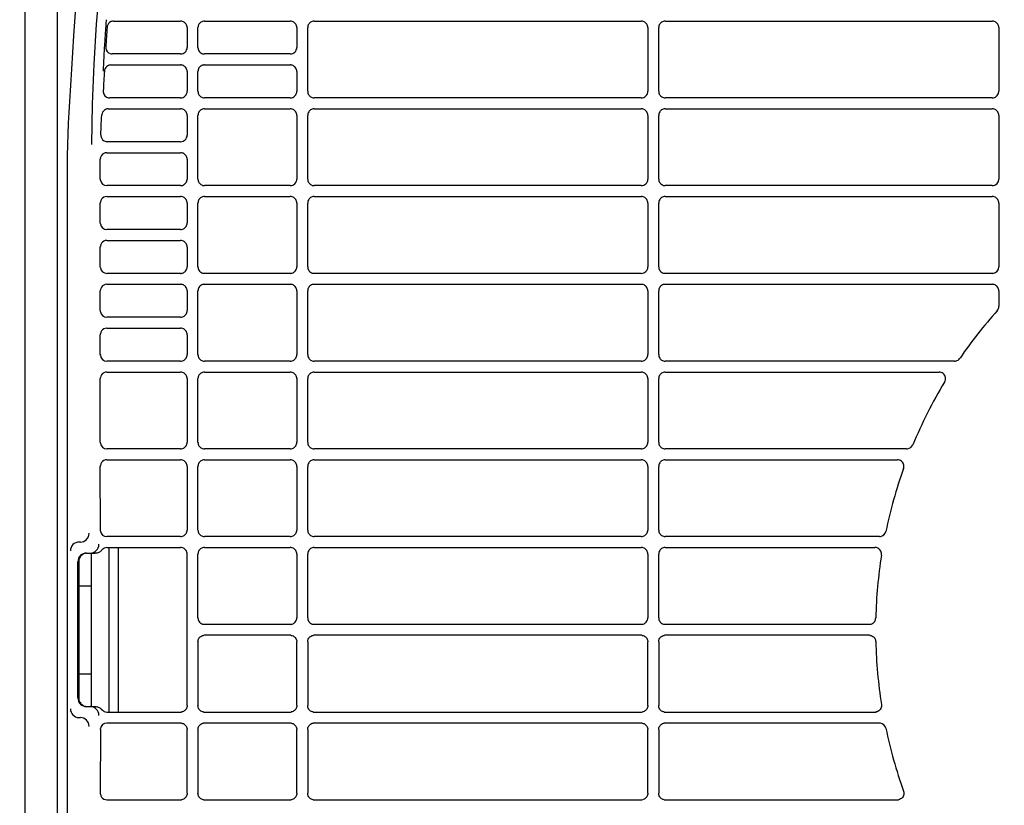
# Model space of a CAD drawing. Header units: millimetres. Extents: x -165365 to -33565, y 7406 to 103342.
# Tile 158 of 256: x -83740 to -83516, y 25340 to 25519. Entities that reach past the tile are written whole.
import ezdxf

# ---------------------------------------------------------------- set-up
doc = ezdxf.new("R2010")
doc.units = ezdxf.units.MM
doc.header["$MEASUREMENT"] = 0
doc.linetypes.add('ACAD_ISO03W100', pattern=[150, 60, -90])
doc.layers.add('DETAIL', color=5, linetype='Continuous')
doc.layers.add('ELEK CIENKIE', color=80, linetype='Continuous')

# ---------------------------------------------------------------- blocks, each defined once
blk = doc.blocks.new('A$C67C8A0BA')
at = {"layer": 'DETAIL', "color": 3, "linetype": 'Continuous'}
for p, q in [((616.6, 737.4), (616.6, 4)), ((624, 4), (624, 737.4)), ((636.82, 509.45), (652.08, 509.45)), ((657.53, 509.45), (677.07, 509.45)), ((682.53, 509.45), (757.07, 509.45)), ((762.53, 509.45), (837.07, 509.45)), ((653.57, 507.95), (653.57, 503.45)), ((656.04, 503.44), (656.04, 507.96)), ((678.57, 507.95), (678.57, 503.45)), ((681.04, 493.44), (681.04, 507.96)), ((758.57, 507.95), (758.57, 493.45)), ((761.04, 493.44), (761.04, 507.96)), ((838.56, 507.95), (838.56, 493.44)), ((652.07, 501.95), (636.51, 501.95)), ((677.07, 501.95), (657.54, 501.95)), ((636.21, 499.45), (652.08, 499.45)), ((657.53, 499.45), (677.07, 499.45)), ((634.68, 498.07), (634.42, 498.09)), ((653.57, 497.95), (653.57, 493.45)), ((656.04, 493.44), (656.04, 497.96)), ((678.57, 497.95), (678.57, 493.45)), ((652.07, 491.95), (635.92, 491.95)), ((677.07, 491.95), (657.54, 491.95)), ((757.07, 491.95), (682.54, 491.95)), ((837.07, 491.95), (762.54, 491.95)), ((635.61, 489.45), (652.08, 489.45)), ((657.53, 489.45), (677.07, 489.45)), ((682.53, 489.45), (757.07, 489.45)), ((762.53, 489.45), (837.07, 489.45)), ((653.57, 487.95), (653.57, 483.45)), ((656.04, 473.44), (656.04, 487.96)), ((678.57, 487.95), (678.57, 473.45)), ((681.04, 473.44), (681.04, 487.96)), ((758.57, 487.95), (758.57, 473.45)), ((761.04, 473.44), (761.04, 487.96)), ((838.56, 487.95), (838.56, 473.45)), ((652.07, 481.95), (635.38, 481.95)), ((626.25, 478.75), (626.25, 262.65)), ((635.27, 479.45), (652.08, 479.45)), ((633.78, 473.45), (633.78, 477.95)), ((653.57, 477.95), (653.57, 473.45)), ((652.07, 471.95), (635.27, 471.95)), ((677.07, 471.95), (657.54, 471.95)), ((757.07, 471.95), (682.54, 471.95)), ((837.07, 471.95), (762.54, 471.95)), ((635.27, 469.45), (652.08, 469.45)), ((657.53, 469.45), (677.07, 469.45)), ((682.53, 469.45), (757.07, 469.45)), ((762.53, 469.45), (837.07, 469.45)), ((633.78, 463.45), (633.78, 467.95)), ((653.57, 467.95), (653.57, 463.45)), ((656.04, 453.44), (656.04, 467.96)), ((678.57, 467.95), (678.57, 453.45)), ((681.04, 453.44), (681.04, 467.96)), ((758.57, 467.95), (758.57, 453.45)), ((761.04, 453.44), (761.04, 467.96)), ((838.56, 467.95), (838.56, 453.45)), ((652.07, 461.95), (635.27, 461.95)), ((633.78, 453.45), (633.78, 457.95)), ((635.27, 459.45), (652.07, 459.45)), ((653.57, 457.95), (653.57, 453.45)), ((652.07, 451.95), (635.27, 451.95)), ((677.07, 451.95), (657.54, 451.95)), ((757.07, 451.95), (682.54, 451.95)), ((837.07, 451.95), (762.54, 451.95)), ((635.27, 449.45), (652.07, 449.45)), ((657.53, 449.45), (677.07, 449.45)), ((682.53, 449.45), (757.07, 449.45)), ((762.53, 449.45), (837.07, 449.45)), ((633.78, 443.45), (633.78, 447.95)), ((653.57, 447.95), (653.57, 443.45)), ((656.04, 433.44), (656.04, 447.96)), ((678.57, 447.95), (678.57, 433.45)), ((681.04, 433.44), (681.04, 447.96)), ((758.57, 447.95), (758.57, 433.45)), ((761.04, 433.44), (761.04, 447.96)), ((838.56, 447.95), (838.56, 444.44)), ((652.07, 441.95), (635.27, 441.95)), ((633.78, 433.45), (633.78, 437.95)), ((635.27, 439.45), (652.07, 439.45)), ((653.57, 437.95), (653.57, 433.45)), ((652.07, 431.95), (635.28, 431.95)), ((677.07, 431.95), (657.54, 431.95)), ((757.07, 431.95), (682.54, 431.95)), ((828.45, 431.95), (762.54, 431.95)), ((829.7, 432.63), (829.69, 432.6)), ((635.28, 429.45), (652.07, 429.45)), ((657.53, 429.45), (677.07, 429.45)), ((682.53, 429.45), (757.07, 429.45)), ((762.53, 429.45), (824.92, 429.45)), ((633.78, 413.45), (633.78, 427.95)), ((653.57, 427.95), (653.57, 413.45)), ((656.04, 413.44), (656.04, 427.96)), ((678.57, 427.95), (678.57, 413.45)), ((681.04, 413.44), (681.04, 427.96)), ((758.57, 427.95), (758.57, 413.45)), ((761.04, 413.44), (761.04, 427.96)), ((652.07, 411.95), (635.28, 411.95)), ((677.07, 411.95), (657.54, 411.95)), ((757.07, 411.95), (682.54, 411.95)), ((817.55, 411.95), (762.54, 411.95)), ((635.28, 409.45), (652.07, 409.45)), ((657.53, 409.45), (677.07, 409.45)), ((682.53, 409.45), (757.07, 409.45)), ((762.53, 409.45), (815.43, 409.45)), ((633.79, 393.45), (633.78, 407.95)), ((653.57, 407.95), (653.57, 393.45)), ((656.04, 393.44), (656.04, 407.96)), ((678.57, 407.95), (678.57, 393.45)), ((681.04, 393.44), (681.04, 407.96)), ((758.57, 407.95), (758.57, 393.45)), ((761.04, 393.44), (761.04, 407.96)), ((629.24, 390.7), (628.63, 390.7)), ((652.07, 391.95), (635.28, 391.95)), ((677.07, 391.95), (657.54, 391.95)), ((757.07, 391.95), (682.54, 391.95)), ((811.33, 391.95), (762.54, 391.95)), ((630.66, 388.2), (632.59, 388.2)), ((631.73, 388.2), (631.73, 353.2)), ((635.28, 389.45), (652.07, 389.45)), ((635.73, 389.45), (635.73, 351.95)), ((637.88, 389.45), (637.88, 351.95)), ((657.53, 389.45), (677.07, 389.45)), ((682.53, 389.45), (757.07, 389.45)), ((762.53, 389.45), (810.33, 389.45)), ((628.66, 355.2), (628.66, 386.2)), ((628.95, 386.2), (628.86, 386.2)), ((628.95, 380.7), (628.95, 386.2)), ((653.57, 353.45), (653.57, 387.95)), ((656.04, 373.44), (656.04, 387.96)), ((678.57, 387.95), (678.57, 373.45)), ((681.04, 373.44), (681.04, 387.96)), ((758.57, 387.95), (758.57, 373.45)), ((761.04, 373.44), (761.04, 387.96)), ((628.94, 360.7), (628.94, 380.7)), ((628.94, 380.7), (631.73, 380.7)), ((677.07, 371.95), (657.54, 371.95)), ((757.07, 371.95), (682.54, 371.95)), ((809.01, 371.95), (762.54, 371.95)), ((677.07, 369.45), (657.54, 369.45)), ((757.07, 369.45), (682.54, 369.45)), ((809.01, 369.45), (762.54, 369.45)), ((656.04, 367.96), (656.04, 353.44)), ((678.57, 353.45), (678.57, 367.95)), ((681.04, 367.96), (681.04, 353.44)), ((758.57, 353.45), (758.57, 367.95)), ((761.04, 367.96), (761.04, 353.44)), ((628.94, 360.7), (631.73, 360.7)), ((628.95, 355.2), (628.95, 360.7)), ((628.95, 355.2), (628.86, 355.2)), ((630.66, 353.2), (632.59, 353.2)), ((628.63, 350.7), (629.24, 350.7)), ((635.28, 351.95), (652.07, 351.95)), ((657.53, 351.95), (677.07, 351.95)), ((682.53, 351.95), (757.07, 351.95)), ((762.53, 351.95), (810.33, 351.95)), ((633.79, 347.95), (633.78, 333.45)), ((652.07, 349.45), (635.28, 349.45)), ((653.57, 333.45), (653.57, 347.95)), ((656.04, 347.96), (656.04, 333.44)), ((677.07, 349.45), (657.54, 349.45)), ((678.57, 333.45), (678.57, 347.95)), ((681.04, 347.96), (681.04, 333.44)), ((757.07, 349.45), (682.54, 349.45)), ((758.57, 333.45), (758.57, 347.95)), ((761.04, 347.96), (761.04, 333.44)), ((811.33, 349.45), (762.54, 349.45)), ((635.28, 331.95), (652.07, 331.95)), ((657.53, 331.95), (677.07, 331.95)), ((682.53, 331.95), (757.07, 331.95)), ((762.53, 331.95), (815.43, 331.95))]:
    blk.add_line(p, q, dxfattribs=at)
for points in [[(639.5, 573.1), (637.35, 565.84), (635.43, 558.51), (633.73, 551.12), (632.25, 543.69), (630.97, 536.22), (629.87, 528.72), (628.96, 521.19), (628.22, 513.64), (627.65, 506.09), (627.22, 498.52)], [(644.27, 571.6), (641.71, 562.83), (639.49, 553.96), (637.59, 545.01), (636, 536.01), (634.69, 526.96), (633.64, 517.87), (632.85, 508.76), (632.28, 499.63), (631.93, 490.49), (631.78, 481.35)], [(635.13, 509.77), (635.1, 509.45), (635.08, 509.13), (635.06, 508.82), (635.03, 508.5), (635.01, 508.19), (634.99, 507.87), (634.97, 507.56), (634.94, 507.24), (634.92, 506.93), (634.9, 506.61), (634.88, 506.3), (634.86, 505.98), (634.84, 505.67), (634.82, 505.35), (634.8, 505.03), (634.78, 504.72), (634.76, 504.4), (634.74, 504.09), (634.72, 503.77), (634.7, 503.46), (634.68, 503.14), (634.66, 502.82), (634.64, 502.51), (634.62, 502.19), (634.61, 501.88), (634.59, 501.56), (634.57, 501.25), (634.56, 500.93), (634.54, 500.61), (634.52, 500.3), (634.51, 499.98), (634.49, 499.67), (634.48, 499.35), (634.46, 499.04), (634.45, 498.72), (634.43, 498.4), (634.42, 498.09)], [(653.57, 507.95), (653.55, 508.16), (653.51, 508.37), (653.44, 508.56), (653.34, 508.75), (653.21, 508.92), (653.06, 509.07), (652.9, 509.2), (652.71, 509.31), (652.51, 509.38), (652.31, 509.43)], [(657.3, 509.43), (657.09, 509.38), (656.9, 509.31), (656.71, 509.2), (656.55, 509.08), (656.4, 508.93), (656.27, 508.76), (656.17, 508.57), (656.1, 508.37), (656.06, 508.17), (656.04, 507.96)], [(678.57, 507.95), (678.55, 508.16), (678.51, 508.37), (678.44, 508.57), (678.34, 508.75), (678.21, 508.92), (678.06, 509.07), (677.9, 509.2), (677.71, 509.31), (677.51, 509.38), (677.31, 509.43)], [(682.3, 509.43), (682.09, 509.38), (681.9, 509.31), (681.71, 509.2), (681.55, 509.08), (681.4, 508.93), (681.27, 508.76), (681.17, 508.57), (681.1, 508.37), (681.06, 508.17), (681.04, 507.96)], [(758.57, 507.95), (758.55, 508.16), (758.51, 508.37), (758.43, 508.57), (758.33, 508.75), (758.21, 508.92), (758.06, 509.07), (757.89, 509.2), (757.71, 509.31), (757.51, 509.38), (757.31, 509.43)], [(762.3, 509.43), (762.09, 509.38), (761.9, 509.31), (761.71, 509.2), (761.54, 509.08), (761.4, 508.93), (761.27, 508.76), (761.17, 508.57), (761.1, 508.37), (761.06, 508.17), (761.04, 507.96)], [(838.56, 507.95), (838.55, 508.16), (838.51, 508.37), (838.43, 508.57), (838.33, 508.75), (838.21, 508.92), (838.06, 509.07), (837.89, 509.2), (837.71, 509.31), (837.51, 509.38), (837.31, 509.43)], [(656.04, 503.44), (656.06, 503.23), (656.1, 503.02), (656.17, 502.82), (656.27, 502.64), (656.4, 502.47), (656.55, 502.32), (656.72, 502.19), (656.9, 502.09), (657.1, 502.01), (657.3, 501.97)], [(627.22, 498.52), (627.05, 496.05), (626.9, 493.58), (626.76, 491.11), (626.62, 488.64), (626.48, 486.17), (626.37, 483.7), (626.28, 481.23), (626.25, 478.75)], [(653.57, 497.95), (653.55, 498.16), (653.51, 498.37), (653.44, 498.56), (653.34, 498.75), (653.21, 498.92), (653.06, 499.07), (652.9, 499.2), (652.71, 499.31), (652.51, 499.38), (652.31, 499.43)], [(657.3, 499.43), (657.09, 499.38), (656.9, 499.31), (656.71, 499.2), (656.55, 499.08), (656.4, 498.93), (656.27, 498.76), (656.17, 498.57), (656.1, 498.37), (656.06, 498.17), (656.04, 497.96)], [(678.57, 497.95), (678.55, 498.16), (678.51, 498.37), (678.44, 498.56), (678.34, 498.75), (678.21, 498.92), (678.06, 499.07), (677.9, 499.2), (677.71, 499.3), (677.51, 499.38), (677.31, 499.43)], [(656.04, 493.44), (656.06, 493.23), (656.1, 493.02), (656.17, 492.82), (656.27, 492.64), (656.4, 492.47), (656.55, 492.32), (656.72, 492.19), (656.9, 492.09), (657.1, 492.01), (657.3, 491.97)], [(681.04, 493.44), (681.06, 493.23), (681.1, 493.02), (681.17, 492.82), (681.27, 492.64), (681.4, 492.47), (681.55, 492.32), (681.72, 492.19), (681.9, 492.09), (682.1, 492.01), (682.3, 491.97)], [(761.04, 493.44), (761.06, 493.23), (761.1, 493.02), (761.17, 492.82), (761.27, 492.64), (761.4, 492.47), (761.55, 492.32), (761.72, 492.19), (761.9, 492.09), (762.1, 492.01), (762.3, 491.97)], [(653.57, 487.95), (653.55, 488.16), (653.51, 488.37), (653.44, 488.57), (653.34, 488.75), (653.21, 488.92), (653.06, 489.07), (652.9, 489.2), (652.71, 489.31), (652.51, 489.38), (652.31, 489.43)], [(657.3, 489.43), (657.09, 489.38), (656.9, 489.31), (656.71, 489.2), (656.55, 489.08), (656.4, 488.93), (656.27, 488.76), (656.17, 488.57), (656.1, 488.37), (656.06, 488.17), (656.04, 487.96)], [(678.57, 487.95), (678.55, 488.16), (678.51, 488.37), (678.44, 488.57), (678.34, 488.75), (678.21, 488.92), (678.06, 489.07), (677.9, 489.2), (677.71, 489.31), (677.51, 489.38), (677.31, 489.43)], [(682.3, 489.43), (682.09, 489.38), (681.9, 489.31), (681.71, 489.2), (681.55, 489.08), (681.4, 488.93), (681.27, 488.76), (681.17, 488.57), (681.1, 488.37), (681.06, 488.17), (681.04, 487.96)], [(758.57, 487.95), (758.55, 488.16), (758.51, 488.37), (758.43, 488.57), (758.33, 488.75), (758.21, 488.92), (758.06, 489.07), (757.89, 489.2), (757.71, 489.31), (757.51, 489.38), (757.31, 489.43)], [(762.3, 489.43), (762.09, 489.38), (761.9, 489.31), (761.71, 489.2), (761.54, 489.08), (761.4, 488.93), (761.27, 488.76), (761.17, 488.57), (761.1, 488.37), (761.06, 488.17), (761.04, 487.96)], [(838.56, 487.95), (838.55, 488.16), (838.51, 488.37), (838.43, 488.57), (838.33, 488.75), (838.21, 488.92), (838.06, 489.07), (837.89, 489.2), (837.71, 489.31), (837.51, 489.38), (837.31, 489.43)], [(633.89, 483.51), (633.92, 484.15), (633.95, 484.8), (633.98, 485.45), (634.01, 486.09), (634.05, 486.74), (634.08, 487.38), (634.12, 488.03)], [(653.57, 477.95), (653.55, 478.16), (653.51, 478.37), (653.44, 478.56), (653.34, 478.75), (653.21, 478.92), (653.06, 479.07), (652.9, 479.2), (652.71, 479.31), (652.51, 479.38), (652.31, 479.43)], [(652.3, 471.97), (652.51, 472.01), (652.71, 472.09), (652.89, 472.19), (653.06, 472.32), (653.21, 472.47), (653.33, 472.64), (653.43, 472.83), (653.51, 473.03), (653.55, 473.24), (653.57, 473.45)], [(656.04, 473.44), (656.06, 473.23), (656.1, 473.02), (656.17, 472.82), (656.27, 472.64), (656.4, 472.47), (656.55, 472.32), (656.72, 472.19), (656.9, 472.09), (657.1, 472.01), (657.3, 471.97)], [(681.04, 473.44), (681.06, 473.23), (681.1, 473.02), (681.17, 472.82), (681.27, 472.64), (681.4, 472.47), (681.55, 472.32), (681.72, 472.19), (681.9, 472.09), (682.1, 472.01), (682.3, 471.97)], [(761.04, 473.44), (761.06, 473.23), (761.1, 473.02), (761.17, 472.82), (761.27, 472.64), (761.4, 472.47), (761.55, 472.32), (761.72, 472.19), (761.9, 472.09), (762.1, 472.01), (762.3, 471.97)], [(653.57, 467.95), (653.55, 468.16), (653.51, 468.37), (653.44, 468.57), (653.34, 468.75), (653.21, 468.92), (653.06, 469.07), (652.9, 469.2), (652.71, 469.31), (652.51, 469.38), (652.31, 469.43)], [(657.3, 469.43), (657.09, 469.38), (656.9, 469.31), (656.71, 469.2), (656.55, 469.08), (656.4, 468.93), (656.27, 468.76), (656.17, 468.57), (656.1, 468.37), (656.06, 468.17), (656.04, 467.96)], [(678.57, 467.95), (678.55, 468.16), (678.51, 468.37), (678.44, 468.57), (678.34, 468.75), (678.21, 468.92), (678.06, 469.07), (677.9, 469.2), (677.71, 469.31), (677.51, 469.38), (677.31, 469.43)], [(682.3, 469.43), (682.09, 469.38), (681.9, 469.31), (681.71, 469.2), (681.55, 469.08), (681.4, 468.93), (681.27, 468.76), (681.17, 468.57), (681.1, 468.37), (681.06, 468.17), (681.04, 467.96)], [(758.57, 467.95), (758.55, 468.16), (758.51, 468.37), (758.43, 468.57), (758.33, 468.75), (758.21, 468.92), (758.06, 469.07), (757.89, 469.2), (757.71, 469.31), (757.51, 469.38), (757.31, 469.43)], [(762.3, 469.43), (762.09, 469.38), (761.9, 469.31), (761.71, 469.2), (761.54, 469.08), (761.4, 468.93), (761.27, 468.76), (761.17, 468.57), (761.1, 468.37), (761.06, 468.17), (761.04, 467.96)], [(838.56, 467.95), (838.55, 468.16), (838.51, 468.37), (838.43, 468.57), (838.33, 468.75), (838.21, 468.92), (838.06, 469.07), (837.89, 469.2), (837.71, 469.31), (837.51, 469.38), (837.31, 469.43)], [(652.3, 461.97), (652.51, 462.01), (652.71, 462.09), (652.89, 462.19), (653.06, 462.32), (653.21, 462.47), (653.33, 462.64), (653.43, 462.83), (653.51, 463.03), (653.55, 463.24), (653.57, 463.45)], [(653.57, 457.95), (653.55, 458.16), (653.51, 458.37), (653.44, 458.57), (653.34, 458.75), (653.21, 458.92), (653.06, 459.07), (652.9, 459.2), (652.71, 459.31), (652.51, 459.38), (652.31, 459.43)], [(652.3, 451.97), (652.51, 452.01), (652.71, 452.09), (652.89, 452.19), (653.06, 452.32), (653.21, 452.47), (653.33, 452.64), (653.43, 452.83), (653.51, 453.03), (653.55, 453.24), (653.57, 453.45)], [(656.04, 453.44), (656.06, 453.23), (656.1, 453.02), (656.17, 452.82), (656.27, 452.64), (656.4, 452.47), (656.55, 452.32), (656.72, 452.19), (656.9, 452.09), (657.1, 452.01), (657.3, 451.97)], [(677.3, 451.97), (677.51, 452.01), (677.71, 452.09), (677.89, 452.19), (678.06, 452.32), (678.21, 452.47), (678.33, 452.64), (678.43, 452.83), (678.51, 453.03), (678.55, 453.24), (678.57, 453.45)], [(681.04, 453.44), (681.06, 453.23), (681.1, 453.02), (681.17, 452.82), (681.27, 452.64), (681.4, 452.47), (681.55, 452.32), (681.72, 452.19), (681.9, 452.09), (682.1, 452.01), (682.3, 451.97)], [(761.04, 453.44), (761.06, 453.23), (761.1, 453.02), (761.17, 452.82), (761.27, 452.64), (761.4, 452.47), (761.55, 452.32), (761.71, 452.19), (761.9, 452.09), (762.1, 452.01), (762.3, 451.97)], [(653.57, 447.95), (653.55, 448.16), (653.51, 448.37), (653.44, 448.57), (653.34, 448.75), (653.21, 448.92), (653.06, 449.07), (652.9, 449.2), (652.71, 449.31), (652.51, 449.38), (652.31, 449.43)], [(657.3, 449.43), (657.09, 449.38), (656.9, 449.31), (656.71, 449.2), (656.55, 449.08), (656.4, 448.93), (656.27, 448.76), (656.17, 448.57), (656.1, 448.38), (656.06, 448.17), (656.04, 447.96)], [(678.57, 447.95), (678.55, 448.16), (678.51, 448.37), (678.44, 448.57), (678.34, 448.75), (678.21, 448.92), (678.06, 449.07), (677.89, 449.2), (677.71, 449.31), (677.51, 449.38), (677.31, 449.43)], [(682.3, 449.43), (682.09, 449.38), (681.9, 449.31), (681.71, 449.2), (681.55, 449.08), (681.4, 448.93), (681.27, 448.76), (681.17, 448.57), (681.1, 448.37), (681.06, 448.17), (681.04, 447.96)], [(758.57, 447.95), (758.55, 448.16), (758.51, 448.37), (758.43, 448.57), (758.33, 448.75), (758.21, 448.92), (758.06, 449.07), (757.89, 449.2), (757.71, 449.31), (757.51, 449.38), (757.31, 449.43)], [(762.3, 449.43), (762.09, 449.38), (761.9, 449.31), (761.71, 449.2), (761.54, 449.08), (761.4, 448.93), (761.27, 448.76), (761.17, 448.57), (761.1, 448.37), (761.06, 448.17), (761.04, 447.96)], [(838.56, 447.95), (838.55, 448.16), (838.51, 448.37), (838.43, 448.57), (838.33, 448.75), (838.21, 448.92), (838.06, 449.07), (837.89, 449.2), (837.71, 449.31), (837.51, 449.38), (837.31, 449.43)], [(652.3, 441.97), (652.51, 442.01), (652.71, 442.09), (652.89, 442.19), (653.06, 442.32), (653.21, 442.47), (653.33, 442.64), (653.43, 442.83), (653.51, 443.03), (653.55, 443.24), (653.57, 443.45)], [(653.57, 437.95), (653.55, 438.16), (653.51, 438.37), (653.44, 438.57), (653.34, 438.75), (653.21, 438.92), (653.06, 439.07), (652.9, 439.2), (652.71, 439.31), (652.51, 439.38), (652.31, 439.43)], [(652.3, 431.97), (652.51, 432.01), (652.71, 432.09), (652.89, 432.19), (653.06, 432.32), (653.21, 432.47), (653.33, 432.64), (653.43, 432.83), (653.51, 433.03), (653.55, 433.24), (653.57, 433.45)], [(656.04, 433.44), (656.06, 433.23), (656.1, 433.02), (656.17, 432.82), (656.27, 432.64), (656.4, 432.47), (656.55, 432.32), (656.72, 432.19), (656.9, 432.09), (657.1, 432.01), (657.3, 431.97)], [(677.3, 431.97), (677.51, 432.01), (677.71, 432.09), (677.89, 432.19), (678.06, 432.32), (678.21, 432.47), (678.33, 432.64), (678.43, 432.83), (678.51, 433.03), (678.55, 433.24), (678.57, 433.45)], [(681.04, 433.44), (681.06, 433.23), (681.1, 433.02), (681.17, 432.82), (681.27, 432.64), (681.4, 432.47), (681.55, 432.32), (681.72, 432.19), (681.9, 432.09), (682.1, 432.01), (682.3, 431.97)], [(757.3, 431.97), (757.51, 432.01), (757.71, 432.09), (757.89, 432.19), (758.06, 432.32), (758.21, 432.47), (758.33, 432.64), (758.43, 432.83), (758.51, 433.03), (758.55, 433.24), (758.57, 433.45)], [(761.04, 433.44), (761.06, 433.23), (761.1, 433.02), (761.17, 432.82), (761.27, 432.64), (761.4, 432.47), (761.55, 432.32), (761.71, 432.19), (761.9, 432.09), (762.1, 432.01), (762.3, 431.97)], [(653.57, 427.95), (653.55, 428.16), (653.51, 428.37), (653.44, 428.57), (653.34, 428.75), (653.21, 428.92), (653.06, 429.07), (652.9, 429.2), (652.71, 429.31), (652.51, 429.38), (652.31, 429.43)], [(657.3, 429.43), (657.09, 429.38), (656.9, 429.31), (656.71, 429.21), (656.55, 429.08), (656.4, 428.93), (656.27, 428.76), (656.17, 428.57), (656.1, 428.38), (656.06, 428.17), (656.04, 427.96)], [(678.57, 427.95), (678.55, 428.16), (678.51, 428.37), (678.44, 428.57), (678.34, 428.75), (678.21, 428.92), (678.06, 429.07), (677.89, 429.2), (677.71, 429.31), (677.51, 429.38), (677.31, 429.43)], [(682.3, 429.43), (682.09, 429.38), (681.9, 429.31), (681.71, 429.21), (681.55, 429.08), (681.4, 428.93), (681.27, 428.76), (681.17, 428.57), (681.1, 428.38), (681.06, 428.17), (681.04, 427.96)], [(758.57, 427.95), (758.55, 428.16), (758.51, 428.37), (758.43, 428.57), (758.33, 428.75), (758.21, 428.92), (758.06, 429.07), (757.89, 429.2), (757.71, 429.31), (757.51, 429.38), (757.31, 429.43)], [(762.3, 429.43), (762.09, 429.38), (761.9, 429.31), (761.71, 429.2), (761.54, 429.08), (761.4, 428.93), (761.27, 428.76), (761.17, 428.57), (761.1, 428.37), (761.06, 428.17), (761.04, 427.96)], [(826.3, 427.39), (826.38, 427.65), (826.41, 427.91), (826.39, 428.18), (826.33, 428.44), (826.22, 428.68), (826.07, 428.91), (825.88, 429.1), (825.66, 429.25), (825.42, 429.36), (825.16, 429.43)], [(652.3, 411.97), (652.51, 412.01), (652.71, 412.09), (652.89, 412.19), (653.06, 412.32), (653.21, 412.47), (653.33, 412.64), (653.43, 412.83), (653.51, 413.03), (653.55, 413.24), (653.57, 413.45)], [(656.04, 413.44), (656.06, 413.23), (656.1, 413.02), (656.17, 412.82), (656.27, 412.64), (656.4, 412.47), (656.55, 412.32), (656.72, 412.19), (656.9, 412.09), (657.1, 412.01), (657.3, 411.97)], [(677.3, 411.97), (677.51, 412.01), (677.71, 412.09), (677.89, 412.19), (678.06, 412.32), (678.21, 412.47), (678.33, 412.64), (678.43, 412.83), (678.51, 413.03), (678.55, 413.24), (678.57, 413.45)], [(681.04, 413.44), (681.06, 413.23), (681.1, 413.02), (681.17, 412.82), (681.27, 412.64), (681.4, 412.47), (681.55, 412.32), (681.72, 412.19), (681.9, 412.09), (682.1, 412.01), (682.3, 411.97)], [(757.3, 411.97), (757.51, 412.01), (757.71, 412.09), (757.89, 412.19), (758.06, 412.32), (758.21, 412.47), (758.33, 412.64), (758.43, 412.83), (758.51, 413.03), (758.55, 413.24), (758.57, 413.45)], [(761.04, 413.44), (761.06, 413.23), (761.1, 413.02), (761.17, 412.82), (761.27, 412.64), (761.4, 412.47), (761.55, 412.32), (761.71, 412.19), (761.9, 412.09), (762.1, 412.01), (762.3, 411.97)], [(653.57, 407.95), (653.55, 408.16), (653.51, 408.37), (653.44, 408.57), (653.34, 408.75), (653.21, 408.92), (653.06, 409.07), (652.89, 409.2), (652.71, 409.31), (652.51, 409.38), (652.31, 409.43)], [(657.3, 409.43), (657.09, 409.38), (656.9, 409.31), (656.71, 409.21), (656.55, 409.08), (656.4, 408.93), (656.27, 408.76), (656.17, 408.57), (656.1, 408.38), (656.06, 408.17), (656.04, 407.96)], [(678.57, 407.95), (678.55, 408.16), (678.51, 408.37), (678.44, 408.57), (678.34, 408.75), (678.21, 408.92), (678.06, 409.07), (677.89, 409.2), (677.71, 409.31), (677.51, 409.38), (677.31, 409.43)], [(682.3, 409.43), (682.09, 409.38), (681.9, 409.31), (681.71, 409.21), (681.55, 409.08), (681.4, 408.93), (681.27, 408.76), (681.17, 408.57), (681.1, 408.38), (681.06, 408.17), (681.04, 407.96)], [(758.57, 407.95), (758.55, 408.16), (758.51, 408.37), (758.43, 408.57), (758.33, 408.75), (758.21, 408.92), (758.06, 409.07), (757.89, 409.2), (757.71, 409.31), (757.51, 409.38), (757.31, 409.43)], [(762.3, 409.43), (762.09, 409.38), (761.9, 409.31), (761.71, 409.21), (761.55, 409.08), (761.4, 408.93), (761.27, 408.76), (761.17, 408.57), (761.1, 408.37), (761.06, 408.17), (761.04, 407.96)], [(816.83, 407.44), (816.9, 407.7), (816.92, 407.96), (816.9, 408.22), (816.83, 408.47), (816.72, 408.71), (816.57, 408.92), (816.38, 409.11), (816.16, 409.26), (815.92, 409.37), (815.67, 409.43)], [(652.31, 391.97), (652.51, 392.01), (652.71, 392.09), (652.89, 392.2), (653.06, 392.32), (653.21, 392.47), (653.33, 392.65), (653.43, 392.83), (653.51, 393.03), (653.55, 393.24), (653.57, 393.45)], [(656.04, 393.44), (656.06, 393.23), (656.1, 393.02), (656.17, 392.82), (656.27, 392.64), (656.4, 392.47), (656.55, 392.32), (656.72, 392.19), (656.9, 392.09), (657.1, 392.01), (657.3, 391.97)], [(677.3, 391.97), (677.51, 392.01), (677.71, 392.09), (677.89, 392.2), (678.06, 392.32), (678.21, 392.47), (678.33, 392.65), (678.43, 392.83), (678.51, 393.03), (678.55, 393.24), (678.57, 393.45)], [(681.04, 393.44), (681.06, 393.23), (681.1, 393.02), (681.17, 392.82), (681.27, 392.64), (681.4, 392.47), (681.55, 392.32), (681.72, 392.19), (681.9, 392.09), (682.1, 392.01), (682.3, 391.97)], [(757.3, 391.97), (757.51, 392.01), (757.71, 392.09), (757.89, 392.19), (758.06, 392.32), (758.21, 392.47), (758.33, 392.64), (758.43, 392.83), (758.51, 393.03), (758.55, 393.24), (758.57, 393.45)], [(761.04, 393.44), (761.06, 393.23), (761.1, 393.02), (761.17, 392.83), (761.27, 392.64), (761.4, 392.47), (761.55, 392.32), (761.71, 392.19), (761.9, 392.09), (762.1, 392.01), (762.3, 391.97)], [(632.59, 388.2), (632.78, 388.21), (632.97, 388.24), (633.15, 388.28), (633.33, 388.34), (633.51, 388.42), (633.67, 388.51), (633.83, 388.62), (633.97, 388.74), (634.1, 388.88)], [(634.65, 389.31), (634.57, 389.27), (634.49, 389.22), (634.41, 389.17), (634.34, 389.11), (634.27, 389.05), (634.2, 388.99), (634.14, 388.92)], [(653.57, 387.95), (653.55, 388.16), (653.51, 388.37), (653.44, 388.57), (653.34, 388.75), (653.21, 388.92), (653.06, 389.07), (652.89, 389.2), (652.71, 389.31), (652.51, 389.38), (652.31, 389.43)], [(657.3, 389.43), (657.1, 389.38), (656.9, 389.31), (656.71, 389.21), (656.55, 389.08), (656.4, 388.93), (656.27, 388.76), (656.17, 388.57), (656.1, 388.38), (656.06, 388.17), (656.04, 387.96)], [(678.57, 387.95), (678.55, 388.16), (678.51, 388.37), (678.44, 388.57), (678.34, 388.75), (678.21, 388.92), (678.06, 389.07), (677.89, 389.2), (677.71, 389.31), (677.51, 389.38), (677.31, 389.43)], [(682.3, 389.43), (682.09, 389.38), (681.9, 389.31), (681.71, 389.21), (681.55, 389.08), (681.4, 388.93), (681.27, 388.76), (681.17, 388.57), (681.1, 388.38), (681.06, 388.17), (681.04, 387.96)], [(758.57, 387.95), (758.55, 388.16), (758.51, 388.37), (758.43, 388.57), (758.33, 388.75), (758.21, 388.92), (758.06, 389.07), (757.89, 389.2), (757.71, 389.31), (757.51, 389.38), (757.31, 389.43)], [(762.3, 389.43), (762.09, 389.38), (761.9, 389.31), (761.71, 389.21), (761.55, 389.08), (761.4, 388.93), (761.27, 388.76), (761.17, 388.57), (761.1, 388.37), (761.06, 388.17), (761.04, 387.96)], [(811.8, 387.71), (811.82, 387.95), (811.8, 388.18), (811.75, 388.41), (811.66, 388.63), (811.54, 388.83), (811.39, 389.01), (811.21, 389.16), (811.01, 389.29), (810.79, 389.38), (810.56, 389.43)], [(628.9, 386.55), (628.9, 386.57), (628.9, 386.58), (628.9, 386.59), (628.91, 386.6), (628.91, 386.61), (628.91, 386.62), (628.91, 386.63), (628.92, 386.65)], [(656.04, 373.44), (656.06, 373.23), (656.1, 373.02), (656.17, 372.82), (656.27, 372.64), (656.4, 372.47), (656.55, 372.32), (656.72, 372.19), (656.9, 372.09), (657.1, 372.01), (657.3, 371.97)], [(677.31, 371.97), (677.51, 372.02), (677.71, 372.09), (677.89, 372.2), (678.06, 372.32), (678.21, 372.47), (678.33, 372.65), (678.43, 372.83), (678.51, 373.03), (678.55, 373.24), (678.57, 373.45)], [(681.04, 373.44), (681.06, 373.23), (681.1, 373.02), (681.17, 372.82), (681.27, 372.64), (681.4, 372.47), (681.55, 372.32), (681.71, 372.19), (681.9, 372.09), (682.1, 372.01), (682.3, 371.97)], [(757.3, 371.97), (757.51, 372.02), (757.71, 372.09), (757.89, 372.19), (758.06, 372.32), (758.21, 372.47), (758.33, 372.64), (758.43, 372.83), (758.51, 373.03), (758.55, 373.24), (758.57, 373.45)], [(761.04, 373.44), (761.06, 373.23), (761.1, 373.02), (761.17, 372.83), (761.27, 372.64), (761.4, 372.47), (761.55, 372.32), (761.71, 372.19), (761.9, 372.09), (762.1, 372.01), (762.3, 371.97)], [(809.23, 371.97), (809.44, 372.01), (809.63, 372.09), (809.82, 372.19), (809.98, 372.31), (810.13, 372.46), (810.26, 372.63), (810.36, 372.81), (810.43, 373), (810.48, 373.21), (810.5, 373.41)], [(656.04, 367.96), (656.06, 368.17), (656.1, 368.38), (656.17, 368.58), (656.27, 368.76), (656.4, 368.93), (656.55, 369.08), (656.72, 369.21), (656.9, 369.31), (657.1, 369.39), (657.3, 369.43)], [(677.31, 369.43), (677.51, 369.38), (677.71, 369.31), (677.89, 369.2), (678.06, 369.08), (678.21, 368.93), (678.33, 368.75), (678.43, 368.57), (678.51, 368.37), (678.55, 368.16), (678.57, 367.95)], [(681.04, 367.96), (681.06, 368.17), (681.1, 368.38), (681.17, 368.58), (681.27, 368.76), (681.4, 368.93), (681.55, 369.08), (681.71, 369.21), (681.9, 369.31), (682.1, 369.39), (682.3, 369.43)], [(757.3, 369.43), (757.51, 369.38), (757.71, 369.31), (757.89, 369.21), (758.06, 369.08), (758.21, 368.93), (758.33, 368.76), (758.43, 368.57), (758.51, 368.37), (758.55, 368.16), (758.57, 367.95)], [(761.04, 367.96), (761.06, 368.17), (761.1, 368.38), (761.17, 368.57), (761.27, 368.76), (761.4, 368.93), (761.55, 369.08), (761.71, 369.21), (761.9, 369.31), (762.1, 369.39), (762.3, 369.43)], [(809.23, 369.43), (809.44, 369.39), (809.63, 369.31), (809.82, 369.21), (809.98, 369.09), (810.13, 368.94), (810.26, 368.77), (810.36, 368.59), (810.43, 368.4), (810.48, 368.19), (810.5, 367.99)], [(629.2, 354.1), (629.14, 354.18), (629.09, 354.27), (629.05, 354.36), (629.01, 354.46), (628.97, 354.55), (628.94, 354.65), (628.92, 354.75), (628.9, 354.85)], [(632.59, 353.2), (632.78, 353.19), (632.97, 353.16), (633.15, 353.12), (633.33, 353.06), (633.51, 352.98), (633.67, 352.89), (633.83, 352.78), (633.97, 352.66), (634.1, 352.52)], [(634.65, 352.09), (634.57, 352.13), (634.49, 352.18), (634.41, 352.23), (634.34, 352.29), (634.27, 352.35), (634.2, 352.41), (634.14, 352.48)], [(653.57, 353.45), (653.55, 353.24), (653.51, 353.03), (653.44, 352.83), (653.34, 352.65), (653.21, 352.48), (653.06, 352.33), (652.89, 352.2), (652.71, 352.09), (652.51, 352.02), (652.31, 351.97)], [(657.3, 351.97), (657.1, 352.02), (656.9, 352.09), (656.71, 352.19), (656.55, 352.32), (656.4, 352.47), (656.27, 352.64), (656.17, 352.83), (656.1, 353.02), (656.06, 353.23), (656.04, 353.44)], [(678.57, 353.45), (678.55, 353.24), (678.51, 353.03), (678.44, 352.83), (678.34, 352.65), (678.21, 352.48), (678.06, 352.33), (677.89, 352.2), (677.71, 352.09), (677.51, 352.02), (677.31, 351.97)], [(682.3, 351.97), (682.09, 352.02), (681.9, 352.09), (681.71, 352.19), (681.55, 352.32), (681.4, 352.47), (681.27, 352.64), (681.17, 352.83), (681.1, 353.02), (681.06, 353.23), (681.04, 353.44)], [(758.57, 353.45), (758.55, 353.24), (758.51, 353.03), (758.43, 352.83), (758.33, 352.65), (758.21, 352.48), (758.06, 352.33), (757.89, 352.2), (757.71, 352.09), (757.51, 352.02), (757.31, 351.97)], [(762.3, 351.97), (762.09, 352.02), (761.9, 352.09), (761.71, 352.19), (761.55, 352.32), (761.4, 352.47), (761.27, 352.64), (761.17, 352.83), (761.1, 353.03), (761.06, 353.23), (761.04, 353.44)], [(811.8, 353.69), (811.82, 353.45), (811.8, 353.22), (811.75, 352.99), (811.66, 352.77), (811.54, 352.57), (811.39, 352.39), (811.21, 352.24), (811.01, 352.11), (810.79, 352.02), (810.56, 351.97)], [(652.31, 349.43), (652.51, 349.38), (652.71, 349.31), (652.89, 349.2), (653.06, 349.08), (653.21, 348.93), (653.33, 348.75), (653.43, 348.57), (653.51, 348.37), (653.55, 348.16), (653.57, 347.95)], [(656.04, 347.96), (656.06, 348.17), (656.1, 348.38), (656.17, 348.58), (656.27, 348.76), (656.4, 348.93), (656.55, 349.08), (656.72, 349.21), (656.9, 349.31), (657.1, 349.39), (657.3, 349.43)], [(677.3, 349.43), (677.51, 349.38), (677.71, 349.31), (677.89, 349.2), (678.06, 349.08), (678.21, 348.93), (678.33, 348.75), (678.43, 348.57), (678.51, 348.37), (678.55, 348.16), (678.57, 347.95)], [(681.04, 347.96), (681.06, 348.17), (681.1, 348.38), (681.17, 348.58), (681.27, 348.76), (681.4, 348.93), (681.55, 349.08), (681.72, 349.21), (681.9, 349.31), (682.1, 349.39), (682.3, 349.43)], [(757.3, 349.43), (757.51, 349.38), (757.71, 349.31), (757.89, 349.21), (758.06, 349.08), (758.21, 348.93), (758.33, 348.76), (758.43, 348.57), (758.51, 348.37), (758.55, 348.16), (758.57, 347.95)], [(761.04, 347.96), (761.06, 348.17), (761.1, 348.38), (761.17, 348.57), (761.27, 348.76), (761.4, 348.93), (761.55, 349.08), (761.71, 349.21), (761.9, 349.31), (762.1, 349.39), (762.3, 349.43)], [(653.57, 333.45), (653.55, 333.24), (653.51, 333.03), (653.44, 332.83), (653.34, 332.65), (653.21, 332.48), (653.06, 332.33), (652.89, 332.2), (652.71, 332.09), (652.51, 332.02), (652.31, 331.97)], [(657.3, 331.97), (657.09, 332.02), (656.9, 332.09), (656.71, 332.19), (656.55, 332.32), (656.4, 332.47), (656.27, 332.64), (656.17, 332.83), (656.1, 333.02), (656.06, 333.23), (656.04, 333.44)], [(678.57, 333.45), (678.55, 333.24), (678.51, 333.03), (678.44, 332.83), (678.34, 332.65), (678.21, 332.48), (678.06, 332.33), (677.89, 332.2), (677.71, 332.09), (677.51, 332.02), (677.31, 331.97)], [(682.3, 331.97), (682.09, 332.02), (681.9, 332.09), (681.71, 332.19), (681.55, 332.32), (681.4, 332.47), (681.27, 332.64), (681.17, 332.83), (681.1, 333.02), (681.06, 333.23), (681.04, 333.44)], [(758.57, 333.45), (758.55, 333.24), (758.51, 333.03), (758.43, 332.83), (758.33, 332.65), (758.21, 332.48), (758.06, 332.33), (757.89, 332.2), (757.71, 332.09), (757.51, 332.02), (757.31, 331.97)], [(762.3, 331.97), (762.09, 332.02), (761.9, 332.09), (761.71, 332.19), (761.55, 332.32), (761.4, 332.47), (761.27, 332.64), (761.17, 332.83), (761.1, 333.03), (761.06, 333.23), (761.04, 333.44)], [(816.83, 333.96), (816.9, 333.7), (816.92, 333.44), (816.9, 333.18), (816.83, 332.93), (816.72, 332.69), (816.57, 332.48), (816.38, 332.29), (816.16, 332.14), (815.92, 332.03), (815.67, 331.97)]]:
    blk.add_lwpolyline(points, dxfattribs=at)
for points in [[(628.9, 386.57, 0.046115), (628.86, 386.2, 0.116438), (628.86, 386.2, 0.116438)], [(630.66, 388.19, 0.090553), (629.97, 387.99, 0.080611), (629.45, 387.61, 0.080613), (629.2, 387.3, 0.03005)], [(628.86, 355.2, 0.116438), (628.9, 354.83, 0.069947)], [(629.2, 354.1, 0.050441), (629.45, 353.79, 0.080611), (629.97, 353.41, 0.11643), (630.66, 353.21, 0.025607)]]:
    blk.add_lwpolyline(points, format="xyb", dxfattribs=at)
for centre, radius, start, end in [((636.82, 507.95), 1.5, 91.0123, 109.041), ((636.82, 507.96), 1.49, 90.0002, 90.9609), ((652.08, 507.96), 1.49, 81.0263, 89.9982), ((657.53, 507.94), 1.51, 90.0018, 98.9321), ((677.07, 507.96), 1.49, 81.0281, 89.9982), ((682.53, 507.94), 1.51, 90.0018, 98.9328), ((757.07, 507.95), 1.49, 81.0338, 89.9982), ((762.53, 507.94), 1.51, 90.0018, 98.9356), ((837.07, 507.95), 1.5, 81.0391, 89.9981), ((1004.2, 480.99), 369.86, 175.804, 176.5075), ((636.84, 507.95), 1.51, 166.3365, 175.8005), ((636.83, 507.95), 1.5, 118.668, 166.3904), ((636.82, 507.96), 1.49, 109.1107, 118.6045), ((636.52, 503.43), 1.49, 176.5057, 178.2153), ((636.52, 503.43), 1.5, 178.2166, 185.7893), ((636.51, 503.43), 1.48, 185.7483, 251.3007), ((652.07, 503.45), 1.5, 270.0035, 0.0717), ((677.07, 503.45), 1.5, 270.0035, 0.069), ((636.51, 503.44), 1.49, 251.3659, 268.8004), ((636.51, 503.43), 1.48, 268.8436, 270.0008), ((657.54, 503.46), 1.51, 261.0751, 269.9988), ((636.25, 497.95), 1.52, 166.3585, 174.9285), ((636.25, 497.95), 1.53, 162.8289, 166.3768), ((636.22, 497.96), 1.49, 118.7324, 162.8855), ((636.22, 497.97), 1.48, 109.1367, 118.6814), ((636.22, 497.96), 1.49, 90.9132, 109.0654), ((636.21, 497.97), 1.48, 89.9991, 90.861), ((652.08, 497.96), 1.49, 81.0254, 89.9971), ((657.53, 497.94), 1.51, 90.0007, 98.931), ((677.07, 497.96), 1.49, 81.0272, 89.9971), ((978.33, 473.03), 344.5, 175.8324, 176.5876), ((635.93, 493.44), 1.5, 176.5485, 178.6568), ((635.94, 493.44), 1.51, 178.657, 185.8161), ((635.93, 493.44), 1.49, 185.7737, 260.5761), ((635.92, 493.45), 1.5, 260.5898, 268.2868), ((635.92, 493.44), 1.49, 268.2884, 269.9995), ((652.07, 493.44), 1.5, 270.0024, 0.0749), ((657.54, 493.46), 1.51, 261.0739, 269.9977), ((677.07, 493.45), 1.5, 270.0024, 0.0722), ((682.54, 493.46), 1.51, 261.0731, 269.9977), ((757.07, 493.44), 1.5, 270.0024, 0.0634), ((762.54, 493.46), 1.51, 261.0701, 269.9976), ((837.07, 493.45), 1.5, 270.0024, 278.9568), ((837.07, 493.44), 1.5, 278.9539, 0.0547), ((635.62, 487.95), 1.5, 116.095, 161.9794), ((635.61, 487.96), 1.49, 90.0003, 116.0438), ((652.08, 487.96), 1.49, 81.0264, 89.9982), ((657.53, 487.94), 1.51, 90.0018, 98.9319), ((677.07, 487.96), 1.49, 81.0282, 89.9981), ((682.53, 487.94), 1.51, 90.0018, 98.9327), ((757.07, 487.95), 1.49, 81.0339, 89.9981), ((762.53, 487.94), 1.51, 90.0018, 98.9354), ((837.07, 487.95), 1.5, 81.0392, 89.9981), ((635.63, 487.95), 1.51, 161.9269, 176.8328), ((635.39, 483.44), 1.5, 177.5564, 179.6649), ((635.4, 483.44), 1.51, 179.6651, 186.7356), ((635.38, 483.44), 1.49, 186.6937, 260.7747), ((652.07, 483.45), 1.5, 270.0035, 0.0781), ((635.38, 483.45), 1.5, 260.7879, 268.1795), ((635.38, 483.44), 1.49, 268.1805, 270.0005), ((635.29, 477.95), 1.51, 171.0774, 180.0074), ((635.27, 477.95), 1.5, 117.0666, 171.1496), ((635.27, 477.96), 1.49, 89.9994, 116.9949), ((652.08, 477.96), 1.49, 81.0254, 89.9971), ((635.28, 473.45), 1.5, 180.009, 182.0145), ((635.28, 473.45), 1.51, 182.0148, 188.9482), ((635.27, 473.44), 1.49, 188.9088, 269.9994), ((652.07, 473.44), 1.5, 270.0024, 278.9705), ((657.54, 473.46), 1.51, 261.0735, 269.9977), ((677.07, 473.45), 1.5, 270.0024, 0.0785), ((682.54, 473.46), 1.51, 261.0727, 269.9977), ((757.07, 473.44), 1.5, 270.0024, 0.0698), ((762.54, 473.46), 1.51, 261.0697, 269.9977), ((837.07, 473.45), 1.5, 270.0024, 278.9572), ((837.07, 473.44), 1.5, 278.9583, 0.061), ((635.28, 467.95), 1.5, 117.0657, 171.1481), ((635.27, 467.96), 1.49, 90.0006, 116.9951), ((652.08, 467.96), 1.49, 81.0265, 89.9981), ((657.53, 467.94), 1.51, 90.0018, 98.9316), ((677.07, 467.96), 1.49, 81.0283, 89.9981), ((682.53, 467.94), 1.51, 90.0018, 98.9324), ((757.07, 467.95), 1.49, 81.034, 89.9981), ((762.53, 467.94), 1.51, 90.0019, 98.9352), ((837.07, 467.95), 1.5, 81.0393, 89.9981), ((635.29, 467.95), 1.51, 171.0769, 180.007), ((635.28, 463.45), 1.5, 180.0085, 182.0217), ((635.29, 463.45), 1.51, 182.0219, 188.9473), ((635.27, 463.44), 1.49, 188.907, 269.9993), ((652.07, 463.44), 1.5, 270.0024, 278.9706), ((635.29, 457.95), 1.51, 171.0763, 180.0065), ((635.28, 457.95), 1.5, 117.0638, 171.1466), ((635.27, 457.96), 1.49, 90.0007, 116.9943), ((652.07, 457.96), 1.49, 81.0265, 89.9981), ((635.28, 453.45), 1.5, 180.008, 182.0296), ((635.29, 453.45), 1.51, 182.0298, 188.9459), ((757.07, 453.44), 1.5, 270.0024, 0.0761), ((837.07, 453.44), 1.5, 278.9627, 0.0673), ((635.27, 453.44), 1.49, 188.9046, 269.9992), ((652.07, 453.44), 1.5, 270.0023, 278.9708), ((657.54, 453.46), 1.51, 261.0731, 269.9978), ((677.07, 453.45), 1.5, 270.0023, 278.9689), ((682.54, 453.46), 1.51, 261.0723, 269.9977), ((762.54, 453.46), 1.51, 261.0693, 269.9977), ((837.07, 453.45), 1.5, 270.0024, 278.9575), ((635.28, 447.95), 1.5, 117.0617, 171.1449), ((635.27, 447.96), 1.49, 90.0008, 116.9933), ((652.07, 447.96), 1.49, 81.0266, 89.9981), ((657.53, 447.94), 1.51, 90.0018, 98.9314), ((677.07, 447.96), 1.49, 81.0284, 89.9981), ((682.53, 447.94), 1.51, 90.0019, 98.9322), ((757.07, 447.95), 1.49, 81.0341, 89.9981), ((762.53, 447.94), 1.51, 90.0019, 98.935), ((837.07, 447.95), 1.5, 81.0394, 89.9981), ((635.29, 447.95), 1.51, 171.0757, 180.006), ((837.06, 444.44), 1.5, 318.2836, 359.9781), ((635.28, 443.45), 1.5, 180.0075, 182.0441), ((635.29, 443.45), 1.51, 182.0443, 188.9456), ((635.27, 443.44), 1.49, 188.9033, 270.0002), ((919.88, 370.66), 109.41, 138.3027, 145.5049), ((652.07, 443.45), 1.5, 270.0034, 278.9719), ((635.29, 437.95), 1.51, 171.0748, 180.0055), ((635.28, 437.95), 1.5, 117.0583, 171.1431), ((635.27, 437.96), 1.49, 89.9998, 116.9909), ((652.07, 437.96), 1.49, 81.0257, 89.997), ((635.29, 433.45), 1.5, 180.007, 182.0475), ((635.29, 433.45), 1.51, 182.0477, 188.9447), ((635.28, 433.44), 1.49, 188.9015, 269.999), ((652.07, 433.44), 1.5, 270.0023, 278.971), ((657.54, 433.46), 1.51, 261.0728, 269.9978), ((677.07, 433.45), 1.5, 270.0023, 278.9691), ((682.54, 433.46), 1.51, 261.0719, 269.9978), ((757.07, 433.45), 1.5, 270.0023, 278.9633), ((762.54, 433.46), 1.51, 261.0689, 269.9977), ((828.45, 433.45), 1.5, 270.0096, 279.242), ((828.45, 433.45), 1.5, 279.2799, 325.548), ((635.28, 427.95), 1.5, 117.077, 171.1444), ((635.28, 427.96), 1.49, 90.001, 117.0107), ((652.07, 427.96), 1.49, 81.0267, 89.9981), ((657.53, 427.94), 1.51, 90.0019, 98.9311), ((677.07, 427.96), 1.49, 81.0285, 89.9981), ((682.53, 427.94), 1.51, 90.0019, 98.9319), ((757.07, 427.95), 1.5, 81.0342, 89.998), ((762.53, 427.94), 1.51, 90.0019, 98.9348), ((824.92, 427.94), 1.5, 80.7359, 89.9945), ((635.29, 427.95), 1.51, 171.0772, 180.005), ((919.88, 370.66), 109.41, 148.9035, 157.3076), ((824.88, 427.96), 1.53, 328.9092, 336.3016), ((824.89, 427.96), 1.52, 336.3031, 338.1324), ((635.29, 413.45), 1.51, 180.006, 182.0685), ((635.29, 413.45), 1.51, 182.0686, 188.943), ((635.28, 413.44), 1.49, 188.8978, 269.9989), ((652.07, 413.44), 1.5, 270.0023, 278.9712), ((657.54, 413.46), 1.51, 261.0724, 269.9978), ((677.07, 413.45), 1.5, 270.0023, 278.9694), ((682.54, 413.46), 1.51, 261.0715, 269.9978), ((757.07, 413.45), 1.5, 270.0023, 278.9636), ((762.54, 413.46), 1.51, 261.0685, 269.9978), ((817.55, 413.45), 1.5, 270.0069, 278.4045), ((817.55, 413.45), 1.5, 278.4542, 337.3523), ((635.28, 407.95), 1.5, 117.0516, 171.1382), ((635.28, 407.96), 1.49, 90.0012, 116.9874), ((652.07, 407.96), 1.49, 81.0269, 89.998), ((657.53, 407.94), 1.51, 90.0019, 98.9308), ((677.07, 407.96), 1.49, 81.0287, 89.998), ((682.53, 407.94), 1.51, 90.0019, 98.9317), ((757.07, 407.95), 1.5, 81.0343, 89.998), ((762.53, 407.94), 1.51, 90.0019, 98.9345), ((815.43, 407.95), 1.5, 81.8112, 89.9941), ((815.43, 407.96), 1.49, 80.8864, 81.8067), ((635.29, 407.95), 1.51, 171.0728, 180.0041), ((919.88, 370.66), 109.41, 160.3572, 168.1436), ((629.24, 392.7), 2, 269.9931, 359.9929), ((635.29, 393.45), 1.51, 180.005, 182.0923), ((635.29, 393.45), 1.51, 182.0924, 188.9414), ((635.28, 393.44), 1.49, 188.8943, 269.9987), ((811.33, 393.45), 1.5, 278.7329, 348.2131), ((628.96, 388.7), 2, 90.0007, 179.9978), ((652.07, 393.44), 1.5, 270.0022, 278.9714), ((657.54, 393.46), 1.51, 261.0721, 269.9978), ((677.07, 393.45), 1.5, 270.0022, 278.9696), ((682.54, 393.46), 1.51, 261.0712, 269.9978), ((757.07, 393.45), 1.5, 270.0023, 278.9638), ((762.54, 393.46), 1.51, 261.0682, 269.9978), ((811.33, 393.45), 1.5, 270.0072, 278.6655), ((630.66, 386.2), 2, 89.9985, 179.9982), ((631.46, 390.2), 2, 269.9979, 359.9977), ((635.28, 387.96), 1.49, 90.0012, 114.9054), ((652.07, 387.96), 1.49, 81.027, 89.998), ((657.53, 387.94), 1.51, 90.0019, 98.9305), ((677.07, 387.96), 1.49, 81.0289, 89.998), ((682.53, 387.94), 1.51, 90.0019, 98.9314), ((757.07, 387.95), 1.5, 81.0345, 89.998), ((762.53, 387.94), 1.51, 90.002, 98.9343), ((810.33, 387.95), 1.5, 82.5083, 89.9943), ((810.33, 387.96), 1.49, 81.0389, 82.5064), ((630.84, 386.21), 1.97, 146.5474, 167.3773), ((919.88, 370.66), 109.41, 171.0351, 178.5598), ((657.54, 373.46), 1.51, 261.0718, 269.9979), ((677.07, 373.45), 1.5, 270.0022, 278.9698), ((682.54, 373.46), 1.51, 261.0709, 269.9979), ((757.07, 373.45), 1.5, 270.0022, 278.964), ((762.54, 373.46), 1.51, 261.0679, 269.9978), ((809, 373.45), 1.5, 270.0072, 278.8272), ((657.54, 367.94), 1.51, 90.0021, 98.9282), ((677.07, 367.95), 1.5, 81.0302, 89.9978), ((682.54, 367.94), 1.51, 90.0021, 98.9291), ((757.07, 367.95), 1.5, 81.036, 89.9978), ((762.54, 367.94), 1.51, 90.0022, 98.9321), ((809, 367.95), 1.5, 81.1728, 89.9928), ((919.88, 370.74), 109.41, 181.4402, 188.9649), ((630.66, 355.2), 2, 180.0018, 270.0015), ((628.96, 352.7), 2, 180.0022, 268.6354), ((631.46, 351.2), 2, 0.0023, 90.002), ((632.58, 350.48), 2.72, 89.7784, 90.0003), ((632.61, 351.2), 2, 40.058, 41.4945), ((628.96, 352.7), 2, 268.6295, 269.9992), ((629.24, 348.7), 2, 0.0071, 90.0069), ((635.28, 353.44), 1.49, 245.0946, 269.9988), ((652.07, 353.44), 1.49, 270.002, 278.973), ((657.53, 353.46), 1.51, 261.0695, 269.9981), ((677.07, 353.44), 1.49, 270.002, 278.9711), ((682.53, 353.46), 1.51, 261.0686, 269.9981), ((757.07, 353.45), 1.5, 270.002, 278.9655), ((762.53, 353.46), 1.51, 261.0657, 269.998), ((810.33, 353.45), 1.5, 270.0057, 277.4917), ((810.33, 353.44), 1.49, 277.4936, 278.9611), ((635.29, 347.95), 1.51, 171.0586, 177.9076), ((635.29, 347.95), 1.51, 177.9077, 179.995), ((635.28, 347.96), 1.49, 90.0013, 171.1057), ((652.07, 347.96), 1.5, 81.0286, 89.9978), ((657.54, 347.94), 1.51, 90.0022, 98.9279), ((677.07, 347.95), 1.5, 81.0304, 89.9978), ((682.54, 347.94), 1.51, 90.0022, 98.9288), ((757.07, 347.95), 1.5, 81.0362, 89.9977), ((762.54, 347.94), 1.51, 90.0022, 98.9318), ((811.33, 347.95), 1.5, 81.3345, 89.9928), ((811.33, 347.95), 1.5, 11.7869, 81.2671), ((919.88, 370.74), 109.41, 191.8564, 199.6428), ((635.29, 333.45), 1.51, 179.9959, 188.9272), ((635.28, 333.45), 1.5, 188.8618, 242.9484), ((635.28, 333.44), 1.49, 243.0126, 269.9988), ((652.07, 333.44), 1.49, 270.002, 278.9731), ((657.53, 333.46), 1.51, 261.0692, 269.9981), ((677.07, 333.44), 1.49, 270.002, 278.9713), ((682.53, 333.46), 1.51, 261.0683, 269.9981), ((757.07, 333.45), 1.5, 270.002, 278.9657), ((762.53, 333.46), 1.51, 261.0655, 269.9981), ((815.43, 333.45), 1.5, 270.0059, 278.1888), ((815.43, 333.44), 1.49, 278.1933, 279.1136)]:
    blk.add_arc(centre, radius, start, end, dxfattribs=at)

msp = doc.modelspace()

# ---------------------------------------------------------------- linework, layer by layer
at = {"layer": 'ELEK CIENKIE', "color": 80, "linetype": 'ACAD_ISO03W100', "ltscale": 3}
msp.add_circle((-80405, 26479.5), 4350, dxfattribs=at)

# ---------------------------------------------------------------- block references
msp.add_blockref('A$C67C8A0BA', (-84355.52448, 25009.39228))

doc.saveas('drawing.dxf')
